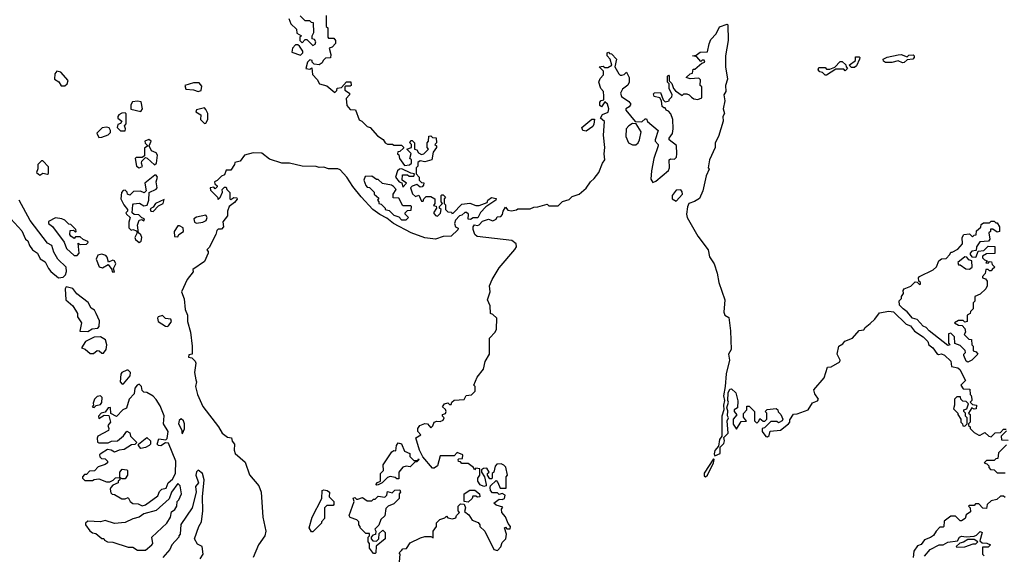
# Model space of a CAD drawing. Extents: x 1985742 to 2252716, y 78271 to 266492.
# Tile 94 of 250: x 2001515 to 2007860, y 227395 to 230838. Entities that reach past the tile are written whole.
import ezdxf

# ---------------------------------------------------------------- set-up
doc = ezdxf.new("R2010")
doc.units = 0

msp = doc.modelspace()

# ---------------------------------------------------------------- linework, layer by layer
at = {"layer": '0CON10XD'}
for points in [[(2003490, 230865), (2003490, 230795), (2003500, 230785), (2003500, 230725), (2003505, 230720), (2003538.3, 230718.3), (2003550, 230705), (2003550, 230685), (2003528.3, 230661.7), (2003510, 230655), (2003520, 230615), (2003518.3, 230591.7), (2003485, 230590), (2003470, 230575), (2003465, 230560), (2003445, 230547.5), (2003411.7, 230551.7), (2003400, 230565), (2003400, 230575), (2003385, 230580), (2003370, 230565), (2003360, 230525), (2003385, 230520), (2003398.3, 230528.3), (2003402.5, 230485), (2003433, 230453), (2003447.5, 230425), (2003495, 230412.5), (2003545, 230370), (2003558.3, 230381.7), (2003561.7, 230398.3), (2003588.3, 230401.7), (2003621.7, 230438.3), (2003648.3, 230438.3), (2003650, 230415), (2003645, 230410), (2003615, 230410), (2003610, 230405), (2003610, 230385), (2003640, 230365), (2003640, 230355), (2003618.3, 230331.7), (2003622.5, 230285), (2003645, 230260), (2003678.3, 230258.3), (2003703.6, 230193.6), (2003720, 230185), (2003755, 230150), (2003773, 230143), (2003820.7, 230090.7), (2003856.7, 230066.7), (2003870, 230045), (2003885, 230037.5), (2003917, 230037), (2003925, 230030), (2003975, 230030), (2003988.3, 230018.3), (2003988.3, 230011.7), (2003965, 229990), (2003951.7, 229988.3), (2003950, 229975), (2003957.5, 229967.5), (2003962.5, 229945), (2003995, 229900), (2004027, 229903), (2004040, 229915), (2004040, 229935), (2004030, 229945), (2004037, 229977), (2004010, 230005), (2004040, 230015), (2004040, 230035), (2004030, 230045), (2004035, 230060), (2004045, 230060), (2004060, 230045), (2004060, 230005), (2004075, 230000), (2004085, 229980), (2004105, 229970), (2004120, 229975), (2004150, 230005), (2004140, 230015), (2004140, 230045), (2004150, 230055), (2004151.7, 230088.3), (2004165, 230090), (2004175, 230080), (2004198.3, 230078.3), (2004200, 230045), (2004190, 230035), (2004200, 230025), (2004200, 230015), (2004180, 229985), (2004170, 229935), (2004125, 229922.5), (2004095, 229930), (2004081.7, 229918.3), (2004080, 229895), (2004070, 229885), (2004070, 229845), (2004090, 229825), (2004090, 229805), (2004105, 229790), (2004118.3, 229788.3), (2004117, 229773), (2004108.3, 229761.7), (2004095, 229760), (2004075, 229777.5), (2004043.9, 229766.1), (2004032.5, 229755), (2004047, 229717), (2004065, 229700), (2004087.5, 229707.5), (2004105, 229670), (2004115, 229670), (2004120, 229685), (2004135, 229700), (2004165, 229700), (2004190, 229685), (2004190, 229655), (2004182.5, 229642.5), (2004198.3, 229638.3), (2004200, 229625), (2004182.5, 229595), (2004195, 229577.5), (2004206.7, 229573.3), (2004227, 229593), (2004230, 229615), (2004220, 229625), (2004220, 229635), (2004240, 229655), (2004230, 229665), (2004230, 229705), (2004235, 229710), (2004245, 229710), (2004260, 229695), (2004250, 229685), (2004250, 229655), (2004260, 229645), (2004260, 229615), (2004275, 229600), (2004298.3, 229598.3), (2004300, 229590), (2004308.3, 229591.7), (2004365, 229650), (2004415, 229656.7), (2004455, 229642.5), (2004475, 229642.5), (2004528.3, 229661.7), (2004532.5, 229675), (2004555, 229692.5), (2004585, 229687.5), (2004582.5, 229675), (2004518, 229632), (2004484.2, 229595.8), (2004467, 229563), (2004438.3, 229561.7), (2004419.3, 229550.7), (2004405, 229552.5), (2004407.5, 229585), (2004395, 229597.5), (2004383, 229597), (2004365, 229580), (2004350, 229575), (2004323, 229547), (2004317.5, 229525), (2004323.9, 229503.9), (2004340, 229495), (2004337.5, 229485), (2004295, 229444), (2004245, 229442.5), (2004195, 229423.8), (2004125, 229432.5), (2004037.5, 229465), (2003923.3, 229525), (2003880.7, 229560.7), (2003835, 229583.3), (2003790, 229615), (2003715, 229696.7), (2003661.2, 229765), (2003624.1, 229824.1), (2003580.7, 229870.7), (2003565, 229877.5), (2003505, 229876.7), (2003475, 229887.5), (2003445, 229886.7), (2003425, 229893.3), (2003335, 229894.3), (2003253.9, 229913.9), (2003204.1, 229914.1), (2003125, 229940), (2003075, 229978.8), (2003019.3, 229980.7), (2002963.8, 229966.2), (2002935, 229927.5), (2002901.7, 229918.3), (2002900, 229905), (2002875, 229870), (2002845, 229870), (2002835, 229840), (2002815, 229830), (2002788.3, 229801.7), (2002770, 229795), (2002771.7, 229781.7), (2002788.3, 229768.3), (2002788.3, 229761.7), (2002775, 229750), (2002765, 229760), (2002742.5, 229755), (2002745, 229740), (2002790, 229695), (2002795, 229680), (2002807, 229693), (2002821.7, 229728.3), (2002820, 229745), (2002835, 229760), (2002845, 229760), (2002850, 229745), (2002870, 229725), (2002870, 229685), (2002875, 229680), (2002895, 229692.5), (2002915, 229690), (2002917, 229683), (2002899.3, 229660.7), (2002863.9, 229636.1), (2002853.3, 229605), (2002853.3, 229575), (2002823, 229537), (2002827.5, 229505), (2002815, 229490), (2002795, 229490), (2002785, 229480), (2002780, 229455), (2002735, 229370), (2002720, 229355), (2002730, 229345), (2002730, 229335), (2002705, 229280), (2002631.7, 229228.3), (2002632.5, 229215), (2002593.8, 229165), (2002556.7, 229085), (2002575, 229040), (2002581.7, 228971.7), (2002595.8, 228935), (2002595.8, 228895), (2002615.6, 228825), (2002626.9, 228735), (2002626.4, 228683.6), (2002605, 228680), (2002603.3, 228665), (2002625, 228660), (2002645, 228640), (2002650, 228625), (2002641.2, 228565), (2002650.7, 228519.3), (2002653.8, 228505), (2002647.5, 228475), (2002661.2, 228425), (2002695, 228346.2), (2002796.7, 228216.7), (2002820, 228175), (2002855, 228150), (2002880, 228145), (2002883.3, 228123.3), (2002900, 228105), (2002896.2, 228065), (2002904.2, 228045), (2002968.1, 227988.1), (2002995, 227906), (2003055.5, 227835), (2003070.4, 227795), (2003082.7, 227635), (2003100.5, 227545), (2003094.4, 227515), (2003054.4, 227455), (2003018.9, 227375)], [(2003250, 230845), (2003261.7, 230811.7), (2003298.3, 230778.3), (2003301.7, 230751.7), (2003330, 230735), (2003320, 230725), (2003320, 230705), (2003335, 230690), (2003355, 230710), (2003365, 230710), (2003405, 230672.5)], [(2003405, 230672.5), (2003418.3, 230681.7), (2003422.5, 230695), (2003415, 230710), (2003400, 230715), (2003400, 230735), (2003410, 230755), (2003408.3, 230818.3), (2003395, 230820), (2003385, 230830), (2003355, 230830), (2003323, 230863)], [(2005845, 230340), (2005858.3, 230328.3), (2005885, 230323.3), (2005910, 230335), (2005910, 230405), (2005900, 230415), (2005901.7, 230451.7), (2005892.5, 230462.5), (2005835, 230457.5), (2005810, 230465), (2005835, 230490), (2005850, 230495), (2005855, 230520), (2005865, 230520), (2005911.7, 230558.3), (2005930, 230565), (2005925, 230577.5), (2005912.5, 230577.5), (2005905, 230570), (2005878.3, 230598.3), (2005850, 230605), (2005875, 230610), (2005900.7, 230629.3), (2005948.3, 230631.7), (2005957, 230683), (2005968.3, 230711.7), (2006003, 230747), (2006025, 230792.5), (2006075, 230810), (2006077.5, 230805), (2006080, 230705), (2006063.8, 230605), (2006062.5, 230535), (2006075.9, 230455.9), (2006063.3, 230415), (2006065.8, 230375), (2006052.5, 230355), (2006058.8, 230315), (2006048.8, 230265), (2006056.2, 230235), (2006046.7, 230215), (2006048.8, 230185), (2006017.5, 230085), (2005997.5, 230045), (2005997.5, 230015), (2005960, 229935), (2005952.5, 229885), (2005957.5, 229875), (2005938.3, 229831.7), (2005916.2, 229735), (2005895, 229687.5), (2005863.6, 229666.4), (2005826.7, 229655), (2005818, 229632), (2005812.5, 229585), (2005816, 229565), (2005884.2, 229444.2), (2005950.8, 229355), (2005961.1, 229311.1), (2005990, 229265), (2006010, 229205), (2006020, 229145), (2006058.8, 229035), (2006052.5, 228955), (2006060, 228935), (2006085, 228920), (2006096.4, 228833.6), (2006100, 228715), (2006082.5, 228685), (2006090, 228645), (2006067, 228557), (2006062, 228475), (2006050, 228415), (2006057.5, 228385), (2006050, 228355), (2006053.3, 228325), (2006040, 228285), (2006040, 228155), (2006024.2, 228135), (2006017.5, 228092.5), (2005995, 228062.5), (2005991.2, 228041.2), (2005995, 228030), (2006030, 228045), (2006030, 228085), (2006051.7, 228108.3), (2006056.2, 228125), (2006053, 228147), (2006080, 228175), (2006073.3, 228255), (2006082.5, 228275), (2006077, 228287), (2006079.3, 228319.3), (2006071.7, 228338.3), (2006082.5, 228375), (2006077.5, 228385), (2006080, 228435), (2006090.7, 228459.3), (2006101.7, 228461.7), (2006130, 228435), (2006143, 228383), (2006141.7, 228338.3), (2006120, 228325), (2006120, 228315), (2006137, 228293), (2006112.5, 228265), (2006113.6, 228233.6), (2006135, 228200), (2006165, 228250), (2006198.3, 228251.7), (2006178.3, 228278.3), (2006178.3, 228301.7), (2006200, 228325), (2006201.7, 228348.3), (2006215, 228350), (2006250, 228315), (2006250, 228255), (2006265, 228240), (2006278.3, 228251.7), (2006285, 228270), (2006305, 228252.5), (2006317, 228253), (2006330, 228265), (2006330, 228305), (2006320, 228315), (2006331.7, 228328.3), (2006390, 228335), (2006400, 228325), (2006401.7, 228311.7), (2006420, 228295), (2006432.5, 228265), (2006427.5, 228255), (2006405, 228242.5), (2006395, 228250), (2006355, 228250), (2006315, 228210), (2006300, 228205), (2006300, 228185), (2006323.3, 228153.3), (2006335, 228152.5), (2006345, 228160), (2006351.2, 228188.8), (2006417.5, 228195), (2006470, 228235), (2006477.5, 228245), (2006478.3, 228261.7), (2006501.7, 228298.3), (2006525, 228300), (2006595, 228326.2), (2006625, 228370), (2006655.9, 228384.1), (2006662.5, 228395), (2006639.3, 228429.3), (2006632.5, 228455), (2006698.3, 228531.7), (2006720.7, 228599.3), (2006745, 228602.5), (2006800, 228635), (2006802.5, 228645), (2006782.5, 228685), (2006793.8, 228735), (2006819.3, 228750.7), (2006831.7, 228768.3), (2006882.5, 228787.5), (2006925, 228836.7), (2006955, 228840), (2006962.5, 228855), (2006995, 228882.5), (2007025, 228910), (2007055, 228950), (2007115, 228960), (2007145, 228956.2), (2007226.7, 228876.7), (2007255.8, 228865.8), (2007281.4, 228831.4), (2007336.2, 228795), (2007366.2, 228765), (2007373.6, 228743.6), (2007400, 228725), (2007425, 228687.5), (2007435, 228682.5), (2007455, 228686.7), (2007475, 228676.7), (2007515, 228640), (2007520, 228605), (2007560, 228595), (2007572.5, 228585), (2007610, 228515), (2007580, 228485), (2007595, 228460), (2007638.3, 228458.3), (2007640, 228425), (2007647, 228417), (2007650, 228395), (2007650, 228385), (2007640, 228375), (2007655, 228360), (2007680, 228355), (2007678.3, 228331.7), (2007665, 228330), (2007651.7, 228338.3), (2007630, 228305), (2007640, 228295), (2007640, 228245), (2007630, 228235), (2007630, 228225), (2007640, 228215), (2007640, 228205), (2007665, 228180), (2007695, 228162.5), (2007705, 228162.5), (2007735, 228180), (2007760, 228155), (2007775, 228152.5), (2007801.7, 228178.3), (2007835, 228180), (2007855, 228200), (2007871.7, 228201.7)], [(2003325, 230610), (2003340, 230625), (2003340, 230635), (2003318.3, 230668.3), (2003307, 230677), (2003293, 230677), (2003272.5, 230655), (2003268.3, 230628.3), (2003325, 230610)], [(2003957.5, 227295), (2003967.5, 227395), (2003960, 227405), (2003975, 227420), (2003985, 227430), (2004008.3, 227431.7), (2004031.7, 227468.3), (2004098.3, 227501.7), (2004125, 227510), (2004165, 227510), (2004180, 227500), (2004180, 227545), (2004200, 227575), (2004201.7, 227598.3), (2004221.7, 227618.3), (2004255, 227630), (2004265, 227640), (2004275, 227630), (2004305, 227622.5), (2004325, 227630), (2004330, 227645), (2004350, 227665), (2004340, 227675), (2004340, 227705), (2004355, 227720), (2004378.3, 227718.3), (2004387.5, 227695), (2004381.7, 227671.7), (2004409.3, 227649.3), (2004430, 227615), (2004469.3, 227599.3), (2004480, 227585), (2004480, 227575), (2004512.5, 227545), (2004570, 227425), (2004595, 227420), (2004616.1, 227443.9), (2004625, 227470), (2004646.7, 227495), (2004652.5, 227525), (2004640, 227565), (2004645, 227570), (2004655, 227560), (2004675, 227560), (2004677.5, 227575), (2004663, 227593), (2004646.1, 227636.1), (2004622.5, 227665), (2004620, 227685), (2004628.3, 227698.3), (2004585, 227712.5), (2004570, 227725), (2004605, 227750), (2004625, 227747.5), (2004640, 227755), (2004642.5, 227775), (2004625, 227787.5), (2004605, 227780), (2004595, 227790), (2004561.7, 227791.7), (2004550, 227805), (2004547.5, 227825), (2004550, 227835), (2004585, 227870), (2004597, 227857), (2004610.7, 227820.7), (2004650, 227820), (2004650, 227895), (2004657.5, 227905), (2004647, 227957), (2004635, 227970), (2004617, 227977), (2004590, 227975), (2004578.3, 227961.7), (2004570, 227925), (2004560, 227915), (2004560, 227885), (2004555, 227880), (2004545, 227880), (2004530, 227905), (2004530, 227915), (2004540, 227925), (2004525, 227950), (2004503, 227947), (2004491.7, 227938.3), (2004490, 227925), (2004510, 227895), (2004520, 227845), (2004520, 227835), (2004505, 227832.5), (2004483.3, 227843.3), (2004467.5, 227865), (2004467.5, 227885), (2004480, 227905), (2004480, 227945), (2004455, 227950), (2004445, 227940), (2004440, 227955), (2004405, 227980), (2004365, 227980), (2004355, 227990), (2004341.7, 227991.7), (2004340, 228005), (2004345, 228010), (2004368.3, 228011.7), (2004370, 228035), (2004335, 228050), (2004315, 228030), (2004225, 228030), (2004207.5, 227965), (2004185, 227950), (2004175, 227950), (2004113.3, 228023.3), (2004091.2, 228065), (2004067.5, 228145), (2004100, 228165), (2004080, 228185), (2004080, 228205), (2004092.5, 228225), (2004125, 228238), (2004142.5, 228235), (2004165, 228210), (2004177, 228223), (2004185, 228246.2), (2004202.5, 228252.5), (2004225, 228250), (2004245, 228260), (2004250, 228275), (2004240, 228285), (2004240, 228295), (2004258.3, 228301.7), (2004262.5, 228315), (2004258.3, 228328.3), (2004240, 228345), (2004252.5, 228365), (2004275, 228370), (2004285, 228360), (2004295, 228360), (2004300, 228375), (2004315, 228386.7), (2004378.8, 228391.2), (2004391.7, 228418.3), (2004427, 228423), (2004450, 228445), (2004450, 228475), (2004442.5, 228485), (2004463.3, 228535), (2004503.3, 228586.7), (2004515, 228637.5), (2004542, 228685), (2004543, 228787), (2004580, 228825), (2004587.5, 228845), (2004590, 228915), (2004565, 228940), (2004550, 228945), (2004547.5, 228995), (2004530, 229035), (2004547.5, 229085), (2004543.3, 229125), (2004560, 229165), (2004605, 229240), (2004705, 229358.8), (2004716, 229375), (2004713.9, 229393.9), (2004686, 229416), (2004462.3, 229442.3), (2004447.5, 229455), (2004437, 229487), (2004437.5, 229505), (2004445, 229517.5), (2004465, 229512.5), (2004475, 229517.5), (2004498.3, 229541.7), (2004535, 229552.5), (2004565, 229542.5), (2004585, 229552.5), (2004591.7, 229568.3), (2004615, 229570), (2004627, 229583), (2004630, 229605), (2004645, 229630), (2004661.7, 229611.7), (2004685, 229607.5), (2004717, 229613), (2004725, 229620), (2004805, 229620), (2004828.3, 229631.7), (2004855, 229632.5), (2004915, 229650), (2004925, 229640), (2004985, 229640), (2005013, 229667), (2005055, 229680), (2005075, 229700), (2005120, 229715), (2005165, 229752.5), (2005192.5, 229795), (2005216.7, 229815), (2005246.7, 229855), (2005270, 229915), (2005286.4, 229936.4), (2005282.5, 229975), (2005286.7, 230015), (2005277.5, 230095), (2005283, 230183), (2005257.5, 230205), (2005271.7, 230228.3), (2005306.7, 230243.3), (2005310.8, 230265), (2005303.6, 230293.6), (2005285, 230310), (2005265, 230277.5), (2005253.3, 230285), (2005253, 230307), (2005261.7, 230318.3), (2005278.3, 230321.7), (2005280, 230345), (2005277.5, 230375), (2005260, 230395), (2005247.5, 230435), (2005255, 230460), (2005277, 230483), (2005277.5, 230507.5), (2005250, 230535), (2005275, 230540), (2005285, 230530), (2005305, 230530), (2005330, 230545), (2005320, 230585), (2005300, 230605), (2005300, 230625), (2005308.3, 230628.3), (2005315, 230620), (2005328.3, 230618.3), (2005360, 230585), (2005350, 230535), (2005375, 230490), (2005385, 230480), (2005395, 230480), (2005410, 230485), (2005425, 230500), (2005442.5, 230465), (2005442.5, 230435), (2005435, 230417.5), (2005400, 230390), (2005385.7, 230365), (2005393, 230343), (2005441.2, 230311.2), (2005452.5, 230295), (2005443, 230277), (2005420, 230265), (2005420, 230255), (2005481.7, 230181.7), (2005525, 230180), (2005545, 230200), (2005555, 230200), (2005561.7, 230181.7), (2005630, 230125), (2005610, 230065), (2005610, 230055), (2005630, 230035), (2005630, 230025), (2005602, 229945), (2005586, 229865), (2005582, 229812), (2005595, 229790), (2005615, 229797.5), (2005695, 229867.5), (2005703.3, 229885), (2005700, 229935), (2005708.3, 229941.7), (2005735, 229940), (2005747, 229953), (2005750, 229975), (2005747, 230027), (2005700, 230065), (2005700, 230075), (2005722.5, 230105), (2005726.7, 230135), (2005723.3, 230195), (2005711.7, 230231.7), (2005695, 230250), (2005680, 230255), (2005675, 230270), (2005665, 230270), (2005655, 230280), (2005650, 230315), (2005640, 230335), (2005603, 230343), (2005598.3, 230361.7), (2005605, 230367.5), (2005645, 230370), (2005661.7, 230321.7), (2005675, 230310), (2005700, 230315), (2005700, 230325), (2005718.3, 230341.7), (2005720, 230355), (2005700, 230395), (2005700, 230425), (2005690, 230435), (2005690, 230475), (2005695, 230480), (2005700, 230475), (2005700, 230445), (2005717, 230427), (2005727.5, 230395), (2005740.7, 230380.7), (2005785, 230350), (2005795, 230360), (2005815, 230360), (2005830, 230355), (2005845, 230340)], [(2006895, 230530), (2006875, 230530), (2006860, 230545), (2006900, 230575), (2006901.7, 230598.3), (2006925, 230600), (2006930, 230595), (2006927.5, 230585), (2006908.3, 230541.7), (2006895, 230530)], [(2007205, 230560), (2007175, 230572.5), (2007135, 230562.5), (2007095, 230562.5), (2007081.7, 230571.7), (2007080, 230585), (2007105, 230597.5), (2007175, 230612.5), (2007195, 230613.3), (2007235, 230600), (2007245, 230610), (2007271.7, 230611.7), (2007280, 230605), (2007280, 230595), (2007270, 230585), (2007235, 230580), (2007215, 230562.5), (2007205, 230560)], [(2006715, 230480), (2006705, 230480), (2006688.3, 230498.3), (2006671.7, 230501.7), (2006660, 230515), (2006665, 230530), (2006705, 230530), (2006715, 230520), (2006735, 230520), (2006768.3, 230531.7), (2006801.7, 230568.3), (2006815, 230570), (2006838.3, 230548.3), (2006840, 230535), (2006850, 230525), (2006835, 230510), (2006825, 230520), (2006775, 230520), (2006715, 230480)], [(2001805, 230412.5), (2001820, 230425), (2001827, 230447), (2001780, 230500), (2001753.9, 230506.1), (2001740.7, 230489.3), (2001740, 230455), (2001767.7, 230437.7), (2001783.3, 230413.3), (2001805, 230412.5)], [(2002665, 230376.7), (2002685, 230382.5), (2002689.3, 230409.3), (2002671.7, 230431.7), (2002635, 230432.5), (2002580, 230415), (2002585, 230390), (2002635, 230386.7), (2002665, 230376.7)], [(2002295, 230246.7), (2002306.7, 230265), (2002298.8, 230308.8), (2002275, 230314), (2002241.2, 230308.8), (2002230.7, 230289.3), (2002231.7, 230261.7), (2002295, 230246.7)], [(2002705, 230170), (2002715, 230172.5), (2002727.5, 230195), (2002727.5, 230235), (2002715, 230260), (2002705, 230270), (2002655, 230257.5), (2002650, 230245), (2002682.5, 230225), (2002680, 230195), (2002705, 230170)], [(2002195, 230122.5), (2002197.5, 230135), (2002190, 230155), (2002201.7, 230168.3), (2002201.7, 230231.7), (2002195, 230237.5), (2002173.6, 230236.4), (2002153.6, 230226.4), (2002146.7, 230215), (2002147.5, 230205), (2002172.5, 230185), (2002165, 230170), (2002147, 230163), (2002142.5, 230145), (2002165, 230123.3), (2002195, 230122.5)], [(2005165, 230121.2), (2005143.8, 230123.8), (2005137.5, 230145), (2005201.7, 230198.3), (2005218.3, 230198.3), (2005215.9, 230165.9), (2005208.7, 230151.3), (2005165, 230121.2)], [(2002025, 230080), (2002045, 230082.5), (2002085, 230096.7), (2002099.2, 230110.8), (2002101.2, 230125), (2002090.8, 230140.8), (2002073.9, 230146.1), (2002047.5, 230142.5), (2002011.7, 230108.3), (2002025, 230080)], [(2005485, 230032.5), (2005500, 230045), (2005510, 230065), (2005520, 230115), (2005487.5, 230167.5), (2005465, 230170), (2005440, 230155), (2005424.1, 230135.9), (2005421.2, 230085), (2005437.5, 230045), (2005465, 230032.5), (2005485, 230032.5)], [(2002285, 229883.8), (2002307, 229893), (2002300, 229915), (2002303, 229927), (2002325, 229950), (2002336.4, 229946.4), (2002383, 229903), (2002396.4, 229913.6), (2002404, 229965), (2002395, 229980), (2002363.8, 229993.8), (2002350, 230025), (2002362.5, 230055), (2002347, 230067), (2002322.5, 230055), (2002323, 230043), (2002340, 230025), (2002318.3, 230011.7), (2002319.3, 229960.7), (2002305, 229950), (2002265, 229950), (2002260, 229945), (2002266.7, 229895), (2002285, 229883.8)], [(2001645, 229837.5), (2001665, 229850), (2001695, 229842.5), (2001701.7, 229848.3), (2001701.7, 229891.7), (2001665, 229930), (2001655, 229930), (2001632.5, 229905), (2001631.7, 229878.3), (2001622.5, 229855), (2001645, 229837.5)], [(2002285, 229402.5), (2002298.6, 229411.4), (2002302, 229435), (2002295, 229452.5), (2002280, 229465), (2002273.8, 229515), (2002285, 229547.5), (2002301.7, 229551.7), (2002315, 229542.5), (2002320, 229555), (2002301.7, 229561.7), (2002281.7, 229581.7), (2002253.3, 229583.3), (2002240, 229595), (2002243.6, 229646.4), (2002247.5, 229652.5), (2002287.5, 229657.5), (2002315, 229640), (2002336.7, 229643.3), (2002347, 229677), (2002350, 229725), (2002393.6, 229746.4), (2002400, 229755), (2002393.6, 229793.6), (2002403.6, 229823.6), (2002395, 229836.7), (2002385, 229836.7), (2002322.5, 229785), (2002330, 229735), (2002317, 229723), (2002293, 229733), (2002247.5, 229732.5), (2002225, 229707.5), (2002210, 229715), (2002208.3, 229728.3), (2002195, 229740), (2002181.7, 229738.3), (2002170, 229725), (2002167.5, 229685), (2002186.7, 229645), (2002210, 229615), (2002210, 229605), (2002200, 229595), (2002202.5, 229585), (2002227.5, 229565), (2002217.5, 229535), (2002218.3, 229498.3), (2002233, 229483), (2002245, 229486.7), (2002268.3, 229478.3), (2002272.5, 229465), (2002256.7, 229435), (2002262.3, 229422.3), (2002285, 229402.5)], [(2004005, 229550), (2004020, 229565), (2004000, 229585), (2004000, 229595), (2004015, 229610), (2004038.3, 229611.7), (2004040, 229635), (2004035, 229640), (2003985, 229640), (2003958.3, 229688.3), (2003921.7, 229691.7), (2003922.5, 229715), (2003940, 229745), (2003923, 229763), (2003911.7, 229771.7), (2003853, 229783), (2003825, 229810), (2003815, 229810), (2003785, 229830), (2003741.7, 229828.3), (2003732.5, 229805), (2003745, 229770), (2003755, 229760), (2003768.3, 229758.3), (2003798.3, 229728.3), (2003800, 229715), (2003828.3, 229688.3), (2003820, 229675), (2003830, 229665), (2003830, 229655), (2003845, 229650), (2003870, 229625), (2003870, 229615), (2003895, 229610), (2003925, 229580), (2003958.3, 229568.3), (2003975, 229550), (2004005, 229550)], [(2003985, 229760), (2004007.5, 229785), (2003980, 229805), (2003981.7, 229838.3), (2004015, 229840), (2004025, 229830), (2004055, 229830), (2004060, 229845), (2004035, 229850), (2003977, 229877), (2003963.6, 229876.4), (2003950, 229865), (2003937.5, 229825), (2003960, 229795), (2003978.3, 229788.3), (2003985, 229760)], [(2005745, 229670), (2005785.8, 229714.2), (2005785, 229730), (2005775, 229742.5), (2005745, 229740), (2005720, 229705), (2005720, 229685), (2005745, 229670)], [(2001765, 229176.7), (2001795, 229180), (2001811.2, 229195), (2001816.4, 229216.4), (2001813.6, 229243.6), (2001760, 229295), (2001735, 229340), (2001723, 229383), (2001695, 229400), (2001583.3, 229545), (2001512.5, 229675)], [(2002375, 229602.5), (2002410, 229640), (2002440, 229655), (2002445, 229680), (2002390, 229655), (2002375, 229630), (2002355, 229620), (2002360, 229605), (2002375, 229602.5)], [(2001885, 229320), (2001897.5, 229335), (2001891.7, 229398.3), (2001905, 229390), (2001945, 229392.5), (2001957, 229403), (2001955, 229410), (2001923, 229423), (2001905, 229440), (2001875, 229440), (2001865, 229430), (2001843.6, 229443.6), (2001837.5, 229455), (2001840, 229480), (2001861.7, 229481.7), (2001875, 229470), (2001880, 229475), (2001877, 229487), (2001845, 229520), (2001831.7, 229521.7), (2001805, 229547.5), (2001786.4, 229556.4), (2001745, 229562.5), (2001701.7, 229538.3), (2001700, 229525), (2001726.4, 229506.4), (2001802.5, 229405), (2001817.5, 229365), (2001865, 229320), (2001885, 229320)], [(2002655, 229527.5), (2002695, 229533.8), (2002716.7, 229545), (2002722.5, 229565), (2002715, 229580), (2002653.6, 229566.4), (2002637.5, 229555), (2002642.5, 229535), (2002655, 229527.5)], [(2001457.5, 229555), (2001528.3, 229478.3), (2001552.5, 229425), (2001567.5, 229415), (2001577.5, 229385), (2001597, 229357), (2001630, 229335), (2001647, 229297), (2001679.3, 229279.3), (2001700, 229235), (2001716.1, 229216.1), (2001765, 229176.7)], [(2002535, 229440), (2002540, 229455), (2002570, 229475), (2002568.3, 229498.3), (2002545, 229510), (2002535, 229510), (2002510, 229475), (2002511.7, 229441.7), (2002535, 229440)], [(2007625, 228632.5), (2007615, 228640), (2007600, 228675), (2007600, 228685), (2007610, 228695), (2007608.3, 228708.3), (2007575, 228740), (2007541.7, 228751.7), (2007540, 228795), (2007515, 228820), (2007500, 228815), (2007500, 228755), (2007510, 228745), (2007495, 228740), (2007375, 228833.3), (2007356.2, 228856.2), (2007337.5, 228865), (2007298.3, 228908.3), (2007267.5, 228915), (2007235, 228957.5), (2007207.5, 228975), (2007185, 229000), (2007183, 229027), (2007197, 229043), (2007197.5, 229055), (2007210, 229075), (2007207.5, 229095), (2007214.1, 229105.9), (2007257, 229123), (2007285, 229150), (2007298.3, 229148.3), (2007313, 229133), (2007320, 229135), (2007320, 229145), (2007310, 229155), (2007307.5, 229175), (2007312.5, 229185), (2007402.5, 229227.5), (2007422.5, 229247.5), (2007437.5, 229285), (2007455, 229297.5), (2007485, 229300), (2007510, 229325), (2007515, 229340), (2007525, 229340), (2007560, 229360), (2007590, 229395), (2007587.5, 229435), (2007600, 229455), (2007635, 229460), (2007655, 229440), (2007665, 229450), (2007678.3, 229451.7), (2007681.7, 229478.3), (2007708.3, 229501.7), (2007711.7, 229518.3), (2007725, 229530), (2007765, 229530), (2007775, 229540), (2007795, 229540), (2007805, 229530), (2007815, 229530), (2007830, 229505), (2007830, 229475), (2007815, 229470), (2007785, 229490), (2007771.7, 229488.3), (2007770, 229475), (2007760, 229465), (2007767.5, 229425), (2007758.3, 229411.7), (2007701.7, 229408.3), (2007680, 229375), (2007678.3, 229351.7), (2007651.7, 229348.3), (2007640, 229335), (2007640, 229325), (2007651.7, 229311.7), (2007671.7, 229308.3), (2007678.3, 229311.7), (2007692.5, 229347.5), (2007727.5, 229352.5), (2007755, 229380), (2007798.3, 229378.3), (2007798.3, 229331.7), (2007745, 229330), (2007720, 229315), (2007720, 229305), (2007731.7, 229291.7), (2007750, 229285), (2007741.7, 229271.7), (2007755, 229270), (2007765, 229280), (2007778.3, 229278.3), (2007781.7, 229261.7), (2007800, 229245), (2007781.7, 229228.3), (2007775, 229220), (2007765, 229220), (2007755, 229230), (2007741.7, 229228.3), (2007737, 229203), (2007720, 229185), (2007720, 229175), (2007738.3, 229168.3), (2007750, 229155), (2007750, 229125), (2007740, 229105), (2007705, 229070), (2007670, 229055), (2007670, 229025), (2007660, 229015), (2007660, 228975), (2007641.7, 228958.3), (2007640, 228945), (2007620, 228935), (2007620, 228895), (2007605, 228890), (2007595, 228900), (2007565, 228900), (2007540, 228885), (2007565, 228870), (2007588.3, 228868.3), (2007605, 228850), (2007610, 228825), (2007601.7, 228811.7), (2007631.7, 228781.7), (2007648.3, 228778.3), (2007650, 228745), (2007660, 228735), (2007660, 228705), (2007678.3, 228698.3), (2007690, 228685), (2007650, 228645), (2007625, 228632.5)], [(2002125, 229212.5), (2002120, 229235), (2002133.8, 229265), (2002126.7, 229285), (2002115, 229288.8), (2002087.5, 229277.5), (2002079.7, 229309.7), (2002070, 229320), (2002045, 229327.5), (2002018.3, 229321.7), (2002008.8, 229295), (2002026.1, 229246.1), (2002049.3, 229240.7), (2002085, 229262.5), (2002108.3, 229228.3), (2002110, 229215), (2002125, 229212.5)], [(2007635, 229232.5), (2007652.5, 229245), (2007650, 229285), (2007631.7, 229291.7), (2007618.3, 229308.3), (2007605, 229310), (2007560, 229275), (2007565, 229260), (2007575, 229260), (2007613, 229233), (2007635, 229232.5)], [(2001955, 228830), (2001983, 228847), (2002018.8, 228851.2), (2002027, 228863), (2002028.3, 228898.3), (2002007.5, 228945), (2001996.4, 228966.4), (2001975, 228980), (2001955.9, 229015.9), (2001882.3, 229072.3), (2001857.5, 229107.5), (2001815, 229117.5), (2001807.5, 229105), (2001813, 229033), (2001856.4, 228996.4), (2001887.5, 228945), (2001887.5, 228925), (2001912.5, 228885), (2001903, 228833), (2001955, 228830)], [(2002465, 228863.3), (2002475, 228867.5), (2002492.5, 228895), (2002489.3, 228909.3), (2002455, 228913.3), (2002435, 228933.8), (2002407.5, 228925), (2002402.5, 228915), (2002406.7, 228895), (2002453.9, 228863.9), (2002465, 228863.3)], [(2001991.7, 228688.3), (2002015, 228707.5), (2002027.5, 228705), (2002045, 228690), (2002055, 228690), (2002073.3, 228715), (2002076.2, 228745), (2002066.9, 228776.9), (2002035, 228796.7), (2001995, 228793.3), (2001940, 228765), (2001912.5, 228725), (2001937, 228717), (2001968.3, 228688.3), (2001991.7, 228688.3)], [(2002175, 228490), (2002185, 228492.5), (2002226.4, 228543.6), (2002228.8, 228565), (2002215, 228580), (2002205, 228581.2), (2002173.9, 228566.1), (2002167.5, 228555), (2002162.5, 228505), (2002175, 228490)], [(2002305, 227706.7), (2002325, 227713.3), (2002405, 227772.5), (2002415, 227800), (2002430, 227815), (2002458.3, 227821.7), (2002472.5, 227855), (2002500.7, 227879.3), (2002518.8, 227915), (2002521.2, 227995), (2002475, 228110), (2002455, 228112.5), (2002425, 228093.3), (2002410, 228095), (2002400, 228105), (2002411.7, 228138.3), (2002457.5, 228132.5), (2002465, 228140), (2002472.5, 228185), (2002442.5, 228235), (2002446.4, 228286.4), (2002420.7, 228350.7), (2002395, 228392.5), (2002375, 228412.5), (2002335, 228437.5), (2002315, 228440), (2002305, 228450), (2002300, 228475), (2002285, 228490), (2002272.5, 228485), (2002257.5, 228465), (2002251.7, 228428.3), (2002220, 228395), (2002203, 228337), (2002180, 228325), (2002138.3, 228281.7), (2002102.5, 228302.5), (2002100, 228340), (2002085, 228337.5), (2002065, 228310), (2002040, 228305), (2002022.5, 228285), (2002025, 228270), (2002058.3, 228291.7), (2002090, 228290), (2002100, 228245), (2002083.3, 228225), (2002090, 228205), (2002086.7, 228193.3), (2002018.8, 228155), (2002013.6, 228143.6), (2002017, 228117), (2002025, 228112.5), (2002085, 228113.3), (2002107, 228123), (2002145, 228126.2), (2002183, 228157), (2002205, 228187.5), (2002225, 228177.5), (2002230, 228155), (2002270, 228115), (2002257, 228103), (2002235, 228100), (2002189.3, 228070.7), (2002155, 228066.2), (2002125, 228053.3), (2002105, 228066.7), (2002080.7, 228069.3), (2002040, 228045), (2002030, 228035), (2002031.7, 228021.7), (2002043, 228013), (2002065, 228010), (2002080, 227995), (2002080, 227985), (2002065, 227972.5), (2002021.7, 227958.3), (2001997, 227933), (2001965, 227930), (2001945, 227910), (2001931.7, 227908.3), (2001920, 227895), (2001920, 227885), (2001935, 227870), (2001985, 227870), (2001995, 227877.5), (2002025, 227880), (2002075, 227862.5), (2002095, 227862.5), (2002118.3, 227871.7), (2002133, 227887), (2002160, 227890), (2002160, 227925), (2002175, 227942.5), (2002205, 227940), (2002210, 227935), (2002210, 227905), (2002195, 227880), (2002175, 227880), (2002160, 227890), (2002160, 227875), (2002150, 227865), (2002150, 227855), (2002115, 227840), (2002102.5, 227825), (2002097.5, 227815), (2002101.7, 227791.7), (2002111.7, 227781.7), (2002125, 227780), (2002173, 227753), (2002195, 227752.5), (2002215, 227760), (2002227.5, 227735), (2002245, 227722.5), (2002279.3, 227719.3), (2002305, 227706.7)], [(2001995, 228340), (2002007.5, 228352.5), (2002035, 228360), (2002045, 228372.5), (2002046.2, 228405), (2002036.1, 228416.1), (2002015, 228411.2), (2001996.2, 228395), (2001987.5, 228367.5), (2001990, 228355), (2001982.5, 228345), (2001995, 228340)], [(2007605, 228220), (2007620, 228235), (2007620, 228275), (2007610, 228285), (2007610, 228305), (2007600, 228315), (2007600, 228325), (2007618.3, 228331.7), (2007630, 228365), (2007615, 228380), (2007591.7, 228381.7), (2007580, 228395), (2007578.3, 228408.3), (2007555, 228410), (2007540, 228395), (2007540, 228355), (2007533, 228333), (2007560, 228305), (2007560, 228295), (2007580, 228265), (2007580, 228245), (2007590, 228235), (2007591.7, 228221.7), (2007605, 228220)], [(2002565, 228172.5), (2002576.2, 228203.8), (2002576, 228235), (2002570, 228255), (2002555, 228267.5), (2002543, 228257), (2002537.5, 228235), (2002560, 228195), (2002560, 228175), (2002565, 228172.5)], [(2007875, 228190), (2007840, 228155), (2007841.7, 228131.7), (2007885, 228130)], [(2002295, 228077.5), (2002280, 228095), (2002280, 228105), (2002335, 228147.5), (2002357.5, 228125), (2002357.5, 228105), (2002350, 228095), (2002325, 228083.8), (2002295, 228077.5)], [(2003815, 227840), (2003810, 227845), (2003821.7, 227858.3), (2003840, 227865), (2003840, 227915), (2003860, 227935), (2003858.3, 227971.7), (2003912.5, 228055), (2003925, 228062.5), (2003938.3, 228061.7), (2003942.5, 228095), (2003955, 228112.5), (2003976.2, 228106.2), (2003995, 228060), (2004030, 228045), (2004030, 228025), (2004055, 228000), (2004080, 228000), (2004085, 228010), (2004090, 228005), (2004075, 227990), (2004061.7, 227988.3), (2004031.7, 227958.3), (2004005, 227962.5), (2003983.6, 227956.4), (2003957.5, 227925), (2003958.3, 227881.7), (2003945, 227880), (2003935, 227890), (2003903, 227897), (2003885, 227890), (2003850, 227855), (2003825, 227842.5), (2003815, 227840)], [(2007875, 228100), (2007821.7, 228048.3), (2007818.3, 228011.7), (2007805, 228010), (2007795, 228000), (2007745, 228000), (2007730, 227985), (2007748.3, 227978.3), (2007760, 227965), (2007760, 227955), (2007771.7, 227941.7), (2007795, 227940), (2007815, 227920), (2007865, 227920)], [(2005935, 227893.3), (2005947.5, 227905), (2005986.7, 227985), (2005990, 228005), (2005985, 228010), (2005925, 227917.5), (2005925, 227900), (2005935, 227893.3)], [(2002677.5, 227365), (2002697.5, 227395), (2002690, 227445), (2002660.7, 227460.7), (2002642.5, 227495), (2002670, 227575), (2002686.7, 227605), (2002696.2, 227675), (2002693.3, 227765), (2002703.6, 227873.6), (2002693.8, 227915), (2002665, 227937.5), (2002653.8, 227926.2), (2002650, 227905), (2002666.7, 227855), (2002648.3, 227831.7), (2002652.5, 227795), (2002626, 227694), (2002554.1, 227585.9), (2002550, 227525), (2002540, 227515), (2002540, 227505), (2002495, 227456.7), (2002483.6, 227426.4), (2002437.5, 227375)], [(2002325, 227422.5), (2002367.5, 227455), (2002372.5, 227465), (2002367.5, 227505), (2002463.3, 227595), (2002486, 227635), (2002492.5, 227667.5), (2002515, 227682.5), (2002527.5, 227705), (2002530, 227735), (2002540, 227745), (2002556.7, 227785), (2002550, 227835), (2002535, 227850), (2002492.5, 227795), (2002478.3, 227751.7), (2002393.6, 227676.4), (2002315, 227656.7), (2002285, 227633.8), (2002245, 227623.3), (2002195, 227598.8), (2002125, 227592.5), (2002065, 227612.5), (2002035, 227603.3), (2001955, 227607.5), (2001940, 227595), (2001940, 227585), (2001967, 227547), (2001985, 227532.5), (2002005, 227530), (2002045, 227497.5), (2002057.5, 227497.5), (2002062.5, 227485), (2002080, 227475), (2002115, 227473.3), (2002215, 227440), (2002245, 227440), (2002275, 227422.5), (2002325, 227422.5)], [(2003405, 227540), (2003395, 227540), (2003380, 227565), (2003400, 227635), (2003462.5, 227755), (2003463.3, 227805), (2003475, 227811.2), (2003496.4, 227806.4), (2003512.5, 227795), (2003510, 227765), (2003540, 227735), (2003540, 227715), (2003535, 227710), (2003495, 227710), (2003480, 227695), (2003480, 227625), (2003460, 227605), (2003460, 227595), (2003405, 227540)], [(2003805, 227400), (2003795, 227400), (2003770, 227435), (2003770, 227465), (2003760, 227475), (2003760, 227505), (2003770, 227515), (2003768.3, 227528.3), (2003745, 227530), (2003710, 227565), (2003710, 227575), (2003700, 227585), (2003700, 227605), (2003687, 227617), (2003645, 227632.5), (2003637.5, 227645), (2003670, 227735), (2003663, 227757), (2003675, 227760), (2003685, 227750), (2003695, 227750), (2003725, 227760), (2003755, 227740), (2003785, 227740), (2003795, 227750), (2003805, 227750), (2003825, 227770), (2003867, 227763), (2003880, 227775), (2003885, 227800), (2003915, 227790), (2003933, 227807), (2003965, 227810), (2003970, 227795), (2003960, 227785), (2003960, 227755), (2003925, 227720), (2003890, 227705), (2003875, 227690), (2003868.3, 227641.7), (2003841.7, 227618.3), (2003828.3, 227581.7), (2003803, 227557), (2003810, 227545), (2003808.3, 227521.7), (2003791.7, 227518.3), (2003780, 227505), (2003780, 227495), (2003791.7, 227481.7), (2003815, 227480), (2003830, 227495), (2003831.7, 227528.3), (2003855, 227550), (2003870, 227535), (2003870, 227495), (2003811.7, 227448.3), (2003810, 227405), (2003805, 227400)], [(2004405, 227730), (2004380, 227735), (2004380, 227785), (2004415, 227807.5), (2004447, 227807), (2004477.5, 227785), (2004480, 227765), (2004465, 227762.5), (2004455, 227770), (2004435, 227770), (2004430, 227755), (2004405, 227730)], [(2007865, 227760), (2007855, 227770), (2007835, 227770), (2007811.7, 227748.3), (2007775, 227740), (2007750, 227715), (2007745, 227690), (2007721.7, 227691.7), (2007695, 227720), (2007675, 227720), (2007665, 227710), (2007635, 227710), (2007630, 227705), (2007640, 227695), (2007641.7, 227668.3), (2007615, 227650), (2007607.5, 227625), (2007585, 227610), (2007575, 227610), (2007545, 227640), (2007515, 227640), (2007471.7, 227608.3), (2007470, 227575), (2007465, 227570), (2007445, 227570), (2007420, 227545), (2007403, 227517), (2007385, 227502.5), (2007345, 227487.5), (2007325, 227457.5), (2007300.7, 227449.3), (2007277.5, 227415), (2007272.5, 227375)], [(2007346.4, 227383.6), (2007382.5, 227425), (2007440, 227455), (2007465, 227456.7), (2007495, 227474.2), (2007558.8, 227481.2), (2007571.2, 227505), (2007585, 227512), (2007615, 227506.7), (2007665, 227512.5), (2007681.2, 227518.8), (2007705, 227542.5), (2007717.5, 227535), (2007701.7, 227481.7), (2007718.3, 227468.3), (2007747, 227467), (2007770, 227455), (2007755, 227440), (2007720, 227440), (2007720, 227395), (2007730, 227385)], [(2007555, 227440), (2007605, 227442.5), (2007658.3, 227461.7), (2007677.5, 227462.5), (2007690, 227475), (2007665, 227490), (2007625, 227490), (2007597, 227473), (2007573, 227467), (2007550, 227445), (2007555, 227440)]]:
    msp.add_lwpolyline(points, dxfattribs=at)

doc.saveas('drawing.dxf')
